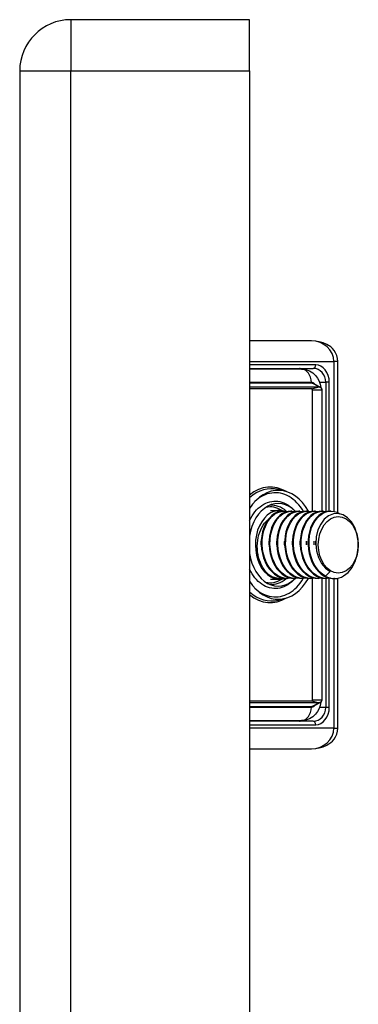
# Model space of a CAD drawing. Header units: inches. Extents: x 2.3 to 50.7, y 3.7 to 26.2.
# Tile 24 of 29: x 29.9 to 30.9, y 17 to 19.9. Entities that reach past the tile are written whole.
import ezdxf

# ---------------------------------------------------------------- set-up
doc = ezdxf.new("R2010")
doc.units = ezdxf.units.IN
doc.header["$MEASUREMENT"] = 0
doc.layers.add('Visible Edges(ANSI)', color=7, linetype='Continuous', lineweight=25)
doc.layers.add('Visible Tangent Edges(ANSI)', color=7, linetype='Continuous', lineweight=25)

msp = doc.modelspace()

# ---------------------------------------------------------------- linework, layer by layer
at = {"layer": 'Visible Edges(ANSI)'}
for p, q in [((30.5773, 19.862), (30.0673, 19.862)), ((30.5773, 19.716), (30.5773, 19.862)), ((29.9213, 19.716), (29.9213, 15.487)), ((30.5773, 19.716), (30.5773, 10.008)), ((30.7538, 18.9447), (30.5773, 18.9447)), ((30.8294, 18.4539), (30.8294, 18.8856)), ((30.5773, 18.8659), (30.7591, 18.8659)), ((30.7258, 18.864), (30.5773, 18.864)), ((30.7603, 18.8227), (30.7791, 18.8123)), ((30.5773, 18.8131), (30.7759, 18.8131)), ((30.7536, 18.8076), (30.5773, 18.8076)), ((30.7571, 18.4581), (30.7571, 18.8049)), ((30.7833, 18.8049), (30.7833, 18.4584)), ((30.6783, 18.5151), (30.6595, 18.5198)), ((30.6367, 18.4604), (30.6635, 18.4604)), ((30.676, 18.4585), (30.6732, 18.4585)), ((30.6983, 18.4585), (30.6955, 18.4585)), ((30.7072, 18.4584), (30.7016, 18.464)), ((30.7206, 18.4585), (30.7178, 18.4585)), ((30.7428, 18.4585), (30.7401, 18.4585)), ((30.7651, 18.4585), (30.7623, 18.4585)), ((30.7874, 18.4585), (30.7846, 18.4585)), ((30.8097, 18.4585), (30.8069, 18.4585)), ((30.807, 18.2855), (30.7936, 18.2728)), ((30.6367, 18.2636), (30.6635, 18.2636)), ((30.6649, 18.2656), (30.6635, 18.2656)), ((30.6872, 18.2656), (30.6844, 18.2656)), ((30.7071, 18.2656), (30.7016, 18.26)), ((30.7094, 18.2656), (30.7066, 18.2656)), ((30.7317, 18.2656), (30.7289, 18.2656)), ((30.754, 18.2656), (30.7512, 18.2656)), ((30.7571, 17.9191), (30.7571, 18.2656)), ((30.7762, 18.2656), (30.7735, 18.2656)), ((30.7833, 18.266), (30.7833, 17.9191)), ((30.7985, 18.2656), (30.7957, 18.2656)), ((30.8194, 18.2656), (30.818, 18.2656)), ((30.8294, 17.8384), (30.8294, 18.2666)), ((30.6783, 18.2089), (30.6595, 18.2042)), ((30.5773, 17.9164), (30.7536, 17.9164)), ((30.7759, 17.9109), (30.5773, 17.9109)), ((30.7791, 17.9117), (30.7603, 17.9013)), ((30.5773, 17.86), (30.7258, 17.86)), ((30.7591, 17.8581), (30.5773, 17.8581)), ((30.5773, 17.7793), (30.7538, 17.7793))]:
    msp.add_line(p, q, dxfattribs=at)
at = {"layer": 'Visible Edges(ANSI)', "flags": 128}
for points in [[(30.8294, 18.8856), (30.8286, 18.8946), (30.8263, 18.903), (30.8229, 18.9105), (30.8186, 18.917), (30.8138, 18.9225), (30.8088, 18.9271), (30.7982, 18.9341), (30.7874, 18.939), (30.7763, 18.9422), (30.7651, 18.9441), (30.7538, 18.9447)], [(30.7258, 18.864), (30.7374, 18.8626), (30.7482, 18.8589), (30.7576, 18.8531), (30.7653, 18.846), (30.7713, 18.838), (30.7757, 18.8294), (30.7787, 18.8205), (30.7803, 18.8115)], [(30.7571, 18.8049), (30.7571, 18.805), (30.7571, 18.805), (30.7571, 18.8051), (30.7571, 18.8052), (30.757, 18.8053), (30.757, 18.8054), (30.757, 18.8055), (30.7569, 18.8056), (30.7568, 18.8058), (30.7568, 18.8059), (30.7566, 18.806), (30.7565, 18.8062), (30.7564, 18.8063), (30.7562, 18.8065), (30.756, 18.8067), (30.7558, 18.8068), (30.7556, 18.807), (30.7553, 18.8071), (30.7551, 18.8073), (30.7548, 18.8074), (30.7545, 18.8075), (30.7542, 18.8075), (30.7539, 18.8076), (30.7536, 18.8076)], [(30.7759, 18.8131), (30.7764, 18.8131), (30.777, 18.813), (30.7775, 18.8129), (30.778, 18.8128), (30.7785, 18.8126), (30.779, 18.8123), (30.7794, 18.8121), (30.7799, 18.8118), (30.7803, 18.8114), (30.7807, 18.8111), (30.7811, 18.8107), (30.7814, 18.8103), (30.7817, 18.8099), (30.782, 18.8095), (30.7823, 18.8091), (30.7825, 18.8086), (30.7827, 18.8082), (30.7828, 18.8077), (30.783, 18.8072), (30.7831, 18.8068), (30.7832, 18.8063), (30.7832, 18.8058), (30.7833, 18.8054), (30.7833, 18.8049)], [(30.6732, 18.4585), (30.6648, 18.4576), (30.6565, 18.4552), (30.6485, 18.4511), (30.641, 18.4455), (30.634, 18.4385), (30.6278, 18.4302), (30.6224, 18.4207), (30.6179, 18.4102), (30.6144, 18.3989), (30.612, 18.387), (30.6107, 18.3746), (30.6106, 18.362), (30.6117, 18.3494), (30.6139, 18.337), (30.6172, 18.3251), (30.6216, 18.3138), (30.627, 18.3033), (30.6334, 18.2938), (30.6405, 18.2855), (30.6484, 18.2785), (30.6569, 18.2729), (30.6658, 18.2688), (30.675, 18.2664), (30.6844, 18.2656)], [(30.6969, 18.2664), (30.6867, 18.2656), (30.6765, 18.2666), (30.6665, 18.2697), (30.6569, 18.2746), (30.6478, 18.2812), (30.6396, 18.2896), (30.6322, 18.2994), (30.6259, 18.3105), (30.6208, 18.3226), (30.617, 18.3355), (30.6145, 18.349), (30.6134, 18.3627), (30.6136, 18.3765), (30.6153, 18.3899), (30.6182, 18.4028), (30.6225, 18.4148), (30.6278, 18.4258), (30.6343, 18.4354), (30.6416, 18.4436), (30.6497, 18.4501), (30.6583, 18.4548), (30.6674, 18.4576), (30.6766, 18.4585), (30.6858, 18.4574)], [(30.6955, 18.4585), (30.6871, 18.4576), (30.6788, 18.4552), (30.6708, 18.4511), (30.6633, 18.4455), (30.6563, 18.4385), (30.6501, 18.4302), (30.6446, 18.4207), (30.6402, 18.4102), (30.6367, 18.3989), (30.6343, 18.387), (30.633, 18.3746), (30.6329, 18.362), (30.6339, 18.3494), (30.6361, 18.337), (30.6395, 18.3251), (30.6439, 18.3138), (30.6493, 18.3033), (30.6556, 18.2938), (30.6628, 18.2855), (30.6707, 18.2785), (30.6792, 18.2729), (30.6881, 18.2688), (30.6973, 18.2664), (30.7066, 18.2656)], [(30.7192, 18.2664), (30.709, 18.2656), (30.6987, 18.2666), (30.6887, 18.2697), (30.6791, 18.2746), (30.6701, 18.2812), (30.6618, 18.2896), (30.6545, 18.2994), (30.6482, 18.3105), (30.6431, 18.3226), (30.6393, 18.3355), (30.6368, 18.349), (30.6356, 18.3627), (30.6359, 18.3765), (30.6375, 18.3899), (30.6405, 18.4028), (30.6447, 18.4148), (30.6501, 18.4258), (30.6565, 18.4354), (30.6639, 18.4436), (30.672, 18.4501), (30.6806, 18.4548), (30.6896, 18.4576), (30.6988, 18.4585), (30.708, 18.4574)], [(30.7178, 18.4585), (30.7093, 18.4576), (30.7011, 18.4552), (30.6931, 18.4511), (30.6855, 18.4455), (30.6786, 18.4385), (30.6723, 18.4302), (30.6669, 18.4207), (30.6624, 18.4102), (30.6589, 18.3989), (30.6565, 18.387), (30.6553, 18.3746), (30.6551, 18.362), (30.6562, 18.3494), (30.6584, 18.337), (30.6617, 18.3251), (30.6661, 18.3138), (30.6716, 18.3033), (30.6779, 18.2938), (30.6851, 18.2855), (30.693, 18.2785), (30.7014, 18.2729), (30.7103, 18.2688), (30.7196, 18.2664), (30.7289, 18.2656)], [(30.7414, 18.2664), (30.7312, 18.2656), (30.721, 18.2666), (30.711, 18.2697), (30.7014, 18.2746), (30.6924, 18.2812), (30.6841, 18.2896), (30.6768, 18.2994), (30.6705, 18.3105), (30.6654, 18.3226), (30.6615, 18.3355), (30.659, 18.349), (30.6579, 18.3627), (30.6582, 18.3765), (30.6598, 18.3899), (30.6628, 18.4028), (30.667, 18.4148), (30.6724, 18.4258), (30.6788, 18.4354), (30.6862, 18.4436), (30.6942, 18.4501), (30.7029, 18.4548), (30.7119, 18.4576), (30.7211, 18.4585), (30.7303, 18.4574)], [(30.7401, 18.4585), (30.7316, 18.4576), (30.7233, 18.4552), (30.7153, 18.4511), (30.7078, 18.4455), (30.7009, 18.4385), (30.6946, 18.4302), (30.6892, 18.4207), (30.6847, 18.4102), (30.6812, 18.3989), (30.6788, 18.387), (30.6775, 18.3746), (30.6774, 18.362), (30.6785, 18.3494), (30.6807, 18.337), (30.684, 18.3251), (30.6884, 18.3138), (30.6938, 18.3033), (30.7002, 18.2938), (30.7073, 18.2855), (30.7152, 18.2785), (30.7237, 18.2729), (30.7326, 18.2688), (30.7418, 18.2664), (30.7512, 18.2656)], [(30.7637, 18.2664), (30.7535, 18.2656), (30.7433, 18.2666), (30.7333, 18.2697), (30.7237, 18.2746), (30.7146, 18.2812), (30.7064, 18.2896), (30.699, 18.2994), (30.6928, 18.3105), (30.6877, 18.3226), (30.6838, 18.3355), (30.6813, 18.349), (30.6802, 18.3627), (30.6804, 18.3765), (30.6821, 18.3899), (30.685, 18.4028), (30.6893, 18.4148), (30.6947, 18.4258), (30.7011, 18.4354), (30.7084, 18.4436), (30.7165, 18.4501), (30.7251, 18.4548), (30.7342, 18.4576), (30.7434, 18.4585), (30.7526, 18.4574)], [(30.7623, 18.4585), (30.7539, 18.4576), (30.7456, 18.4552), (30.7376, 18.4511), (30.7301, 18.4455), (30.7231, 18.4385), (30.7169, 18.4302), (30.7115, 18.4207), (30.707, 18.4102), (30.7035, 18.3989), (30.7011, 18.387), (30.6998, 18.3746), (30.6997, 18.362), (30.7007, 18.3494), (30.7029, 18.337), (30.7063, 18.3251), (30.7107, 18.3138), (30.7161, 18.3033), (30.7224, 18.2938), (30.7296, 18.2855), (30.7375, 18.2785), (30.746, 18.2729), (30.7549, 18.2688), (30.7641, 18.2664), (30.7735, 18.2656)], [(30.786, 18.2664), (30.7758, 18.2656), (30.7656, 18.2666), (30.7555, 18.2697), (30.7459, 18.2746), (30.7369, 18.2812), (30.7287, 18.2896), (30.7213, 18.2994), (30.715, 18.3105), (30.7099, 18.3226), (30.7061, 18.3355), (30.7036, 18.349), (30.7024, 18.3627), (30.7027, 18.3765), (30.7043, 18.3899), (30.7073, 18.4028), (30.7115, 18.4148), (30.7169, 18.4258), (30.7234, 18.4354), (30.7307, 18.4436), (30.7388, 18.4501), (30.7474, 18.4548), (30.7564, 18.4576), (30.7657, 18.4585), (30.7749, 18.4574)], [(30.7846, 18.4585), (30.7762, 18.4576), (30.7679, 18.4552), (30.7599, 18.4511), (30.7524, 18.4455), (30.7454, 18.4385), (30.7392, 18.4302), (30.7337, 18.4207), (30.7292, 18.4102), (30.7258, 18.3989), (30.7234, 18.387), (30.7221, 18.3746), (30.722, 18.362), (30.723, 18.3494), (30.7252, 18.337), (30.7285, 18.3251), (30.733, 18.3138), (30.7384, 18.3033), (30.7447, 18.2938), (30.7519, 18.2855), (30.7598, 18.2785), (30.7682, 18.2729), (30.7772, 18.2688), (30.7864, 18.2664), (30.7957, 18.2656)], [(30.8083, 18.2664), (30.798, 18.2656), (30.7878, 18.2666), (30.7778, 18.2697), (30.7682, 18.2746), (30.7592, 18.2812), (30.7509, 18.2896), (30.7436, 18.2994), (30.7373, 18.3105), (30.7322, 18.3226), (30.7284, 18.3355), (30.7258, 18.349), (30.7247, 18.3627), (30.725, 18.3765), (30.7266, 18.3899), (30.7296, 18.4028), (30.7338, 18.4148), (30.7392, 18.4258), (30.7456, 18.4354), (30.753, 18.4436), (30.761, 18.4501), (30.7697, 18.4548), (30.7787, 18.4576), (30.7879, 18.4585), (30.7971, 18.4574)], [(30.8069, 18.4585), (30.7984, 18.4576), (30.7901, 18.4552), (30.7822, 18.4511), (30.7746, 18.4455), (30.7677, 18.4385), (30.7614, 18.4302), (30.756, 18.4207), (30.7515, 18.4102), (30.748, 18.3989), (30.7456, 18.387), (30.7443, 18.3746), (30.7442, 18.362), (30.7453, 18.3494), (30.7475, 18.337), (30.7508, 18.3251), (30.7552, 18.3138), (30.7606, 18.3033), (30.767, 18.2938), (30.7742, 18.2855), (30.782, 18.2785), (30.7905, 18.2729), (30.7994, 18.2688), (30.8086, 18.2664), (30.818, 18.2656)], [(30.7936, 18.2728), (30.785, 18.2783), (30.7771, 18.2853), (30.7699, 18.2937), (30.7635, 18.3032), (30.758, 18.3138), (30.7536, 18.3251), (30.7502, 18.3371), (30.748, 18.3496), (30.747, 18.3623), (30.7472, 18.3749), (30.7485, 18.3873), (30.7509, 18.3993), (30.7545, 18.4107), (30.759, 18.4212), (30.7645, 18.4307), (30.7708, 18.439), (30.7779, 18.4459), (30.7855, 18.4515), (30.7935, 18.4554), (30.8019, 18.4578), (30.8104, 18.4585), (30.8188, 18.4575), (30.8272, 18.4549), (30.8351, 18.4506)], [(30.8458, 18.273), (30.8587, 18.2834), (30.8697, 18.2973), (30.8784, 18.3141), (30.8844, 18.333), (30.8873, 18.3532), (30.8871, 18.3737), (30.8837, 18.3935), (30.8774, 18.4116), (30.8683, 18.4272), (30.8571, 18.4394), (30.8442, 18.4476), (30.8304, 18.4514), (30.8164, 18.4505), (30.8028, 18.445), (30.7906, 18.4351), (30.7803, 18.4214), (30.7725, 18.4045), (30.7678, 18.3853), (30.7664, 18.365), (30.7685, 18.3447), (30.7739, 18.3255), (30.7825, 18.3087), (30.7937, 18.295), (30.807, 18.2855)], [(30.6377, 18.2728), (30.6325, 18.2766), (30.6276, 18.281), (30.623, 18.286), (30.6187, 18.2916), (30.6148, 18.2976), (30.6113, 18.3041), (30.6081, 18.3111), (30.6055, 18.3183), (30.6032, 18.326), (30.6015, 18.3338), (30.6003, 18.3418), (30.5996, 18.35), (30.5994, 18.3582), (30.5997, 18.3664), (30.6006, 18.3745), (30.602, 18.3825), (30.6039, 18.3902), (30.6063, 18.3977), (30.6092, 18.4048), (30.6125, 18.4115), (30.6162, 18.4178), (30.6204, 18.4235), (30.6249, 18.4286), (30.6298, 18.4331)], [(30.6106, 18.362), (30.6106, 18.3624), (30.6106, 18.3629), (30.6106, 18.3633), (30.6106, 18.3637), (30.6106, 18.3641), (30.6105, 18.3645), (30.6105, 18.3649), (30.6105, 18.3654), (30.6105, 18.3658), (30.6105, 18.3662), (30.6105, 18.3666), (30.6105, 18.367), (30.6105, 18.3674), (30.6105, 18.3679), (30.6105, 18.3683), (30.6105, 18.3687), (30.6105, 18.3691), (30.6105, 18.3695), (30.6105, 18.3699), (30.6106, 18.3703), (30.6106, 18.3708), (30.6106, 18.3712), (30.6106, 18.3716), (30.6106, 18.372)], [(30.6329, 18.362), (30.6329, 18.3624), (30.6328, 18.3628), (30.6328, 18.3633), (30.6328, 18.3637), (30.6328, 18.3641), (30.6328, 18.3645), (30.6328, 18.3649), (30.6328, 18.3653), (30.6328, 18.3658), (30.6328, 18.3662), (30.6328, 18.3666), (30.6328, 18.367), (30.6328, 18.3674), (30.6328, 18.3678), (30.6328, 18.3683), (30.6328, 18.3687), (30.6328, 18.3691), (30.6328, 18.3695), (30.6328, 18.3699), (30.6328, 18.3703), (30.6328, 18.3708), (30.6329, 18.3712), (30.6329, 18.3716), (30.6329, 18.372)], [(30.6552, 18.362), (30.6551, 18.3624), (30.6551, 18.3628), (30.6551, 18.3633), (30.6551, 18.3637), (30.6551, 18.3641), (30.6551, 18.3645), (30.6551, 18.3649), (30.6551, 18.3653), (30.6551, 18.3658), (30.6551, 18.3662), (30.6551, 18.3666), (30.6551, 18.367), (30.6551, 18.3674), (30.6551, 18.3678), (30.6551, 18.3683), (30.6551, 18.3687), (30.6551, 18.3691), (30.6551, 18.3695), (30.6551, 18.3699), (30.6551, 18.3703), (30.6551, 18.3708), (30.6551, 18.3712), (30.6552, 18.3716), (30.6552, 18.372)], [(30.6774, 18.362), (30.6774, 18.3624), (30.6774, 18.3628), (30.6774, 18.3633), (30.6774, 18.3637), (30.6774, 18.3641), (30.6774, 18.3645), (30.6774, 18.3649), (30.6774, 18.3653), (30.6774, 18.3658), (30.6773, 18.3662), (30.6773, 18.3666), (30.6773, 18.367), (30.6773, 18.3674), (30.6773, 18.3678), (30.6774, 18.3683), (30.6774, 18.3687), (30.6774, 18.3691), (30.6774, 18.3695), (30.6774, 18.3699), (30.6774, 18.3703), (30.6774, 18.3708), (30.6774, 18.3712), (30.6774, 18.3716), (30.6775, 18.372)], [(30.6997, 18.362), (30.6997, 18.3624), (30.6997, 18.3628), (30.6997, 18.3633), (30.6997, 18.3637), (30.6997, 18.3641), (30.6996, 18.3645), (30.6996, 18.3649), (30.6996, 18.3654), (30.6996, 18.3658), (30.6996, 18.3662), (30.6996, 18.3666), (30.6996, 18.367), (30.6996, 18.3674), (30.6996, 18.3679), (30.6996, 18.3683), (30.6996, 18.3687), (30.6996, 18.3691), (30.6996, 18.3695), (30.6996, 18.3699), (30.6997, 18.3703), (30.6997, 18.3708), (30.6997, 18.3712), (30.6997, 18.3716), (30.6997, 18.372)], [(30.722, 18.362), (30.722, 18.3624), (30.7219, 18.3629), (30.7219, 18.3633), (30.7219, 18.3637), (30.7219, 18.3641), (30.7219, 18.3645), (30.7219, 18.3649), (30.7219, 18.3654), (30.7219, 18.3658), (30.7219, 18.3662), (30.7219, 18.3666), (30.7219, 18.367), (30.7219, 18.3674), (30.7219, 18.3679), (30.7219, 18.3683), (30.7219, 18.3687), (30.7219, 18.3691), (30.7219, 18.3695), (30.7219, 18.3699), (30.7219, 18.3703), (30.7219, 18.3708), (30.7219, 18.3712), (30.722, 18.3716), (30.722, 18.372)], [(30.7387, 18.372), (30.7387, 18.3716), (30.7387, 18.3712), (30.7387, 18.3708), (30.7387, 18.3703), (30.7387, 18.3699), (30.7387, 18.3695), (30.7387, 18.3691), (30.7387, 18.3687), (30.7387, 18.3683), (30.7388, 18.3678), (30.7388, 18.3674), (30.7388, 18.367), (30.7388, 18.3666), (30.7388, 18.3662), (30.7387, 18.3658), (30.7387, 18.3653), (30.7387, 18.3649), (30.7387, 18.3645), (30.7387, 18.3641), (30.7387, 18.3637), (30.7387, 18.3633), (30.7387, 18.3628), (30.7387, 18.3624), (30.7387, 18.362)], [(30.7442, 18.362), (30.7442, 18.3624), (30.7442, 18.3628), (30.7442, 18.3633), (30.7442, 18.3637), (30.7442, 18.3641), (30.7442, 18.3645), (30.7441, 18.3649), (30.7441, 18.3653), (30.7441, 18.3658), (30.7441, 18.3662), (30.7441, 18.3666), (30.7441, 18.367), (30.7441, 18.3674), (30.7441, 18.3678), (30.7441, 18.3683), (30.7441, 18.3687), (30.7442, 18.3691), (30.7442, 18.3695), (30.7442, 18.3699), (30.7442, 18.3703), (30.7442, 18.3708), (30.7442, 18.3712), (30.7442, 18.3716), (30.7442, 18.372)], [(30.7609, 18.372), (30.7609, 18.3716), (30.761, 18.3712), (30.761, 18.3708), (30.761, 18.3703), (30.761, 18.3699), (30.761, 18.3695), (30.761, 18.3691), (30.761, 18.3687), (30.761, 18.3683), (30.761, 18.3678), (30.761, 18.3674), (30.761, 18.367), (30.761, 18.3666), (30.761, 18.3662), (30.761, 18.3658), (30.761, 18.3653), (30.761, 18.3649), (30.761, 18.3645), (30.761, 18.3641), (30.761, 18.3637), (30.761, 18.3633), (30.761, 18.3628), (30.7609, 18.3624), (30.7609, 18.362)], [(30.7665, 18.362), (30.7665, 18.3624), (30.7665, 18.3628), (30.7665, 18.3633), (30.7665, 18.3637), (30.7664, 18.3641), (30.7664, 18.3645), (30.7664, 18.3649), (30.7664, 18.3653), (30.7664, 18.3658), (30.7664, 18.3662), (30.7664, 18.3666), (30.7664, 18.367), (30.7664, 18.3674), (30.7664, 18.3678), (30.7664, 18.3683), (30.7664, 18.3687), (30.7664, 18.3691), (30.7664, 18.3695), (30.7665, 18.3699), (30.7665, 18.3703), (30.7665, 18.3707), (30.7665, 18.3712), (30.7665, 18.3716), (30.7665, 18.372)], [(30.6746, 18.2664), (30.6731, 18.2662), (30.6715, 18.266), (30.6699, 18.2658), (30.6684, 18.2657), (30.6668, 18.2656), (30.6652, 18.2656), (30.6637, 18.2656), (30.6621, 18.2656), (30.6605, 18.2657), (30.659, 18.2659), (30.6574, 18.2661), (30.6559, 18.2663), (30.6543, 18.2666), (30.6527, 18.2669), (30.6512, 18.2673), (30.6497, 18.2678), (30.6481, 18.2682), (30.6466, 18.2687), (30.6451, 18.2693), (30.6436, 18.2699), (30.6421, 18.2705), (30.6406, 18.2712), (30.6391, 18.272), (30.6377, 18.2728)], [(30.7536, 17.9164), (30.7539, 17.9164), (30.7542, 17.9165), (30.7545, 17.9166), (30.7548, 17.9167), (30.7551, 17.9168), (30.7553, 17.9169), (30.7556, 17.917), (30.7558, 17.9172), (30.756, 17.9174), (30.7562, 17.9175), (30.7564, 17.9177), (30.7565, 17.9178), (30.7566, 17.918), (30.7568, 17.9181), (30.7568, 17.9183), (30.7569, 17.9184), (30.757, 17.9185), (30.757, 17.9186), (30.757, 17.9187), (30.7571, 17.9188), (30.7571, 17.9189), (30.7571, 17.919), (30.7571, 17.919), (30.7571, 17.9191)], [(30.7833, 17.9191), (30.7833, 17.9186), (30.7832, 17.9182), (30.7832, 17.9177), (30.7831, 17.9172), (30.783, 17.9168), (30.7828, 17.9163), (30.7827, 17.9159), (30.7825, 17.9154), (30.7823, 17.915), (30.782, 17.9145), (30.7817, 17.9141), (30.7814, 17.9137), (30.7811, 17.9133), (30.7807, 17.9129), (30.7803, 17.9126), (30.7799, 17.9123), (30.7794, 17.912), (30.779, 17.9117), (30.7785, 17.9115), (30.778, 17.9113), (30.7775, 17.9111), (30.777, 17.911), (30.7764, 17.9109), (30.7759, 17.9109)], [(30.7803, 17.9125), (30.7787, 17.9035), (30.7757, 17.8946), (30.7713, 17.886), (30.7653, 17.878), (30.7576, 17.8709), (30.7482, 17.8652), (30.7374, 17.8614), (30.7258, 17.86)], [(30.7538, 17.7793), (30.7651, 17.7799), (30.7763, 17.7818), (30.7874, 17.785), (30.7982, 17.7899), (30.8088, 17.7969), (30.8139, 17.8015), (30.8186, 17.807), (30.8229, 17.8135), (30.8263, 17.821), (30.8286, 17.8294), (30.8294, 17.8384)]]:
    msp.add_lwpolyline(points, dxfattribs=at)
at = {"layer": 'Visible Edges(ANSI)'}
msp.add_arc((30.0673, 19.716), 0.146, 90, 180, dxfattribs=at)
for centre, major_axis, start_param, end_param in [((30.6589, 18.362), (0, 0.1555), 5.380913, 7.119836), ((30.6589, 18.362), (0, 0.1181), 5.652495, 7.641438), ((30.6635, 18.362), (0, 0.0984), 6.081672, 9.641246), ((30.6589, 18.362), (0, -0.1181), 4.924932, 6.89837), ((30.6589, 18.362), (0, -0.1555), 5.446535, 7.187518), ((30.6635, 18.362), (0, -0.0965), 5.894413, 6.283185), ((30.8194, 18.362), (0, -0.0965), 5.894413, 6.679811)]:
    msp.add_ellipse(centre, major_axis=major_axis, ratio=0.707107, start_param=start_param, end_param=end_param, dxfattribs=at)
msp.add_ellipse((30.8305, 18.362), major_axis=(0, 0.0807), ratio=0.707107, dxfattribs=at)
at = {"layer": 'Visible Tangent Edges(ANSI)'}
for p, q in [((30.0673, 19.862), (30.0673, 19.716)), ((29.9213, 19.716), (30.0673, 19.716)), ((30.0673, 15.487), (30.0673, 19.716)), ((30.0673, 19.716), (30.5773, 19.716)), ((30.5773, 18.8856), (30.8179, 18.8856)), ((30.7661, 18.8758), (30.5773, 18.8758)), ((30.8294, 18.8856), (30.8179, 18.8856)), ((30.8179, 18.8856), (30.8179, 18.4577)), ((30.7536, 18.8254), (30.5773, 18.8254)), ((30.5773, 18.8243), (30.7542, 18.8243)), ((30.7759, 18.8131), (30.7542, 18.8243)), ((30.7769, 18.8266), (30.7947, 18.8266)), ((30.8048, 18.8266), (30.7947, 18.8266)), ((30.7947, 18.8266), (30.7947, 18.4579)), ((30.8048, 18.4584), (30.8048, 18.8266)), ((30.7536, 18.8076), (30.7759, 18.8131)), ((30.7571, 18.8049), (30.7833, 18.8049)), ((30.7947, 18.2656), (30.7947, 17.8974)), ((30.8048, 17.8974), (30.8048, 18.2659)), ((30.8179, 18.2656), (30.8179, 17.8384)), ((30.7536, 17.9164), (30.7759, 17.9109)), ((30.7571, 17.9191), (30.7833, 17.9191)), ((30.7542, 17.8997), (30.5773, 17.8997)), ((30.5773, 17.8986), (30.7536, 17.8986)), ((30.7759, 17.9109), (30.7542, 17.8997)), ((30.7947, 17.8974), (30.7769, 17.8974)), ((30.8048, 17.8974), (30.7947, 17.8974)), ((30.5773, 17.8482), (30.7661, 17.8482)), ((30.8179, 17.8384), (30.5773, 17.8384)), ((30.8179, 17.8384), (30.8294, 17.8384))]:
    msp.add_line(p, q, dxfattribs=at)
at = {"layer": 'Visible Tangent Edges(ANSI)', "flags": 128}
for points in [[(30.7638, 18.8208), (30.7634, 18.8211), (30.7631, 18.8215), (30.7627, 18.8218), (30.7623, 18.8222), (30.7619, 18.8225), (30.7615, 18.8228), (30.7611, 18.8231), (30.7607, 18.8233), (30.7602, 18.8236), (30.7598, 18.8238), (30.7594, 18.824), (30.759, 18.8242), (30.7585, 18.8244), (30.7581, 18.8246), (30.7577, 18.8248), (30.7572, 18.8249), (30.7568, 18.825), (30.7563, 18.8251), (30.7559, 18.8252), (30.7554, 18.8253), (30.755, 18.8253), (30.7545, 18.8254), (30.7541, 18.8254), (30.7536, 18.8254)], [(30.7542, 18.8243), (30.7544, 18.8243), (30.7547, 18.8243), (30.7549, 18.8243), (30.7552, 18.8243), (30.7555, 18.8243), (30.7557, 18.8242), (30.756, 18.8242), (30.7562, 18.8241), (30.7565, 18.8241), (30.7567, 18.824), (30.757, 18.824), (30.7573, 18.8239), (30.7575, 18.8239), (30.7578, 18.8238), (30.758, 18.8237), (30.7583, 18.8236), (30.7585, 18.8235), (30.7588, 18.8234), (30.759, 18.8233), (30.7593, 18.8232), (30.7595, 18.8231), (30.7598, 18.823), (30.76, 18.8228), (30.7603, 18.8227)], [(30.7312, 18.4576), (30.727, 18.4643), (30.7225, 18.4707), (30.7177, 18.4766), (30.7126, 18.4822), (30.7074, 18.4873), (30.7019, 18.4919), (30.6962, 18.4961), (30.6904, 18.4997), (30.6844, 18.5029), (30.6783, 18.5055), (30.6721, 18.5076), (30.6658, 18.5092), (30.6595, 18.5102), (30.6531, 18.5107), (30.6468, 18.5106), (30.6404, 18.51), (30.6341, 18.5089), (30.6278, 18.5072), (30.6216, 18.505), (30.6155, 18.5022), (30.6096, 18.4989), (30.6038, 18.4952), (30.5982, 18.4909), (30.5927, 18.4861)], [(30.5773, 18.4316), (30.5808, 18.4383), (30.5845, 18.4447), (30.5885, 18.4507), (30.5928, 18.4564), (30.5974, 18.4616), (30.6022, 18.4664), (30.6072, 18.4707), (30.6124, 18.4746), (30.6178, 18.4779), (30.6233, 18.4807), (30.6289, 18.483), (30.6347, 18.4848), (30.6405, 18.486), (30.6463, 18.4867), (30.6522, 18.4869), (30.658, 18.4865), (30.6638, 18.4855), (30.6696, 18.484), (30.6753, 18.4819), (30.6808, 18.4793), (30.6863, 18.4762), (30.6916, 18.4726), (30.6967, 18.4686), (30.7016, 18.464)], [(30.7016, 18.26), (30.6967, 18.2555), (30.6916, 18.2514), (30.6863, 18.2478), (30.6809, 18.2447), (30.6753, 18.2421), (30.6696, 18.24), (30.6638, 18.2385), (30.658, 18.2376), (30.6521, 18.2372), (30.6462, 18.2373), (30.6404, 18.238), (30.6346, 18.2392), (30.6288, 18.241), (30.6232, 18.2433), (30.6177, 18.2461), (30.6124, 18.2495), (30.6072, 18.2533), (30.6022, 18.2577), (30.5974, 18.2625), (30.5928, 18.2677), (30.5885, 18.2733), (30.5845, 18.2794), (30.5807, 18.2858), (30.5773, 18.2925)], [(30.5927, 18.2379), (30.5981, 18.2332), (30.6037, 18.2289), (30.6094, 18.2252), (30.6153, 18.2219), (30.6214, 18.2192), (30.6275, 18.2169), (30.6337, 18.2152), (30.64, 18.2141), (30.6464, 18.2134), (30.6527, 18.2133), (30.6591, 18.2137), (30.6654, 18.2147), (30.6717, 18.2163), (30.6778, 18.2183), (30.6839, 18.2209), (30.6899, 18.224), (30.6957, 18.2276), (30.7013, 18.2317), (30.7068, 18.2363), (30.7121, 18.2413), (30.7171, 18.2468), (30.7219, 18.2526), (30.7265, 18.2589), (30.7307, 18.2656)], [(30.7536, 17.8986), (30.7541, 17.8986), (30.7545, 17.8986), (30.755, 17.8987), (30.7554, 17.8987), (30.7559, 17.8988), (30.7563, 17.8989), (30.7568, 17.899), (30.7572, 17.8991), (30.7577, 17.8993), (30.7581, 17.8994), (30.7585, 17.8996), (30.759, 17.8998), (30.7594, 17.9), (30.7598, 17.9002), (30.7602, 17.9004), (30.7607, 17.9007), (30.7611, 17.901), (30.7615, 17.9012), (30.7619, 17.9015), (30.7623, 17.9018), (30.7627, 17.9022), (30.7631, 17.9025), (30.7634, 17.9029), (30.7638, 17.9033)], [(30.7603, 17.9013), (30.76, 17.9012), (30.7598, 17.9011), (30.7595, 17.9009), (30.7593, 17.9008), (30.759, 17.9007), (30.7588, 17.9006), (30.7585, 17.9005), (30.7583, 17.9004), (30.758, 17.9003), (30.7578, 17.9002), (30.7575, 17.9002), (30.7573, 17.9001), (30.757, 17.9), (30.7568, 17.9), (30.7565, 17.8999), (30.7562, 17.8999), (30.756, 17.8998), (30.7557, 17.8998), (30.7555, 17.8998), (30.7552, 17.8997), (30.7549, 17.8997), (30.7547, 17.8997), (30.7544, 17.8997), (30.7542, 17.8997)]]:
    msp.add_lwpolyline(points, dxfattribs=at)
at = {"layer": 'Visible Tangent Edges(ANSI)'}
for centre, major_axis, ratio, start_param, end_param in [((30.7538, 18.8856), (0.064, 0), 0.922246, 0, 1.570796), ((30.7591, 18.8758), (0, -0.00984), 0.707107, 0, 1.570796), ((30.7661, 18.8266), (0, 0.0492), 0.786728, 4.712389, 6.283185), ((30.7222, 18.8266), (0, -0.0394), 0.37572, 3.141593, 3.459153), ((30.7222, 18.8266), (0, 0.0394), 0.117551, 0, 0.31756), ((30.7258, 18.8246), (0, 0.0394), 0.707107, 4.732861, 6.283185), ((30.7591, 18.8266), (0, -0.0394), 0.902018, 1.570796, 3.141593), ((30.7544, 18.8254), (0, -0.00118), 0.707107, 4.732861, 5.934119), ((30.6367, 18.362), (0, 0.1652), 0.707107, 5.878471, 6.81631), ((30.6395, 18.362), (0, 0.1603), 0.707107, 6.105932, 6.864292), ((30.6367, 18.362), (0, 0.1084), 0.707107, 5.842704, 6.460029), ((30.6395, 18.362), (0, 0.1133), 0.707107, 5.724367, 6.342235), ((30.7523, 18.3621), (-0.0138, 0), 0.000574, 5.334965, 5.335026), ((30.6367, 18.362), (0, -0.1084), 0.707107, 6.106342, 6.723667), ((30.6395, 18.362), (0, -0.1133), 0.707107, 6.224135, 6.836272), ((30.6395, 18.362), (0, -0.1603), 0.707107, 5.702079, 6.460439), ((30.6367, 18.362), (0, -0.1652), 0.707107, 5.750061, 6.687899), ((30.7258, 17.8994), (0, -0.0394), 0.707107, 0, 1.550324), ((30.7544, 17.8986), (0, 0.00118), 0.707107, 0.349066, 1.550324), ((30.7591, 17.8974), (0, -0.0394), 0.902018, 0, 1.570796), ((30.7661, 17.8974), (0, 0.0492), 0.786728, 3.141593, 4.712389), ((30.7222, 17.8974), (0, -0.0394), 0.37572, 5.965625, 6.283185), ((30.7222, 17.8974), (0, 0.0394), 0.117551, 2.824032, 3.141593), ((30.7538, 17.8384), (0.064, 0), 0.922246, 4.712389, 6.283185), ((30.7591, 17.8482), (0, 0.00984), 0.707107, 4.712389, 6.283185)]:
    msp.add_ellipse(centre, major_axis=major_axis, ratio=ratio, start_param=start_param, end_param=end_param, dxfattribs=at)

doc.saveas('drawing.dxf')
